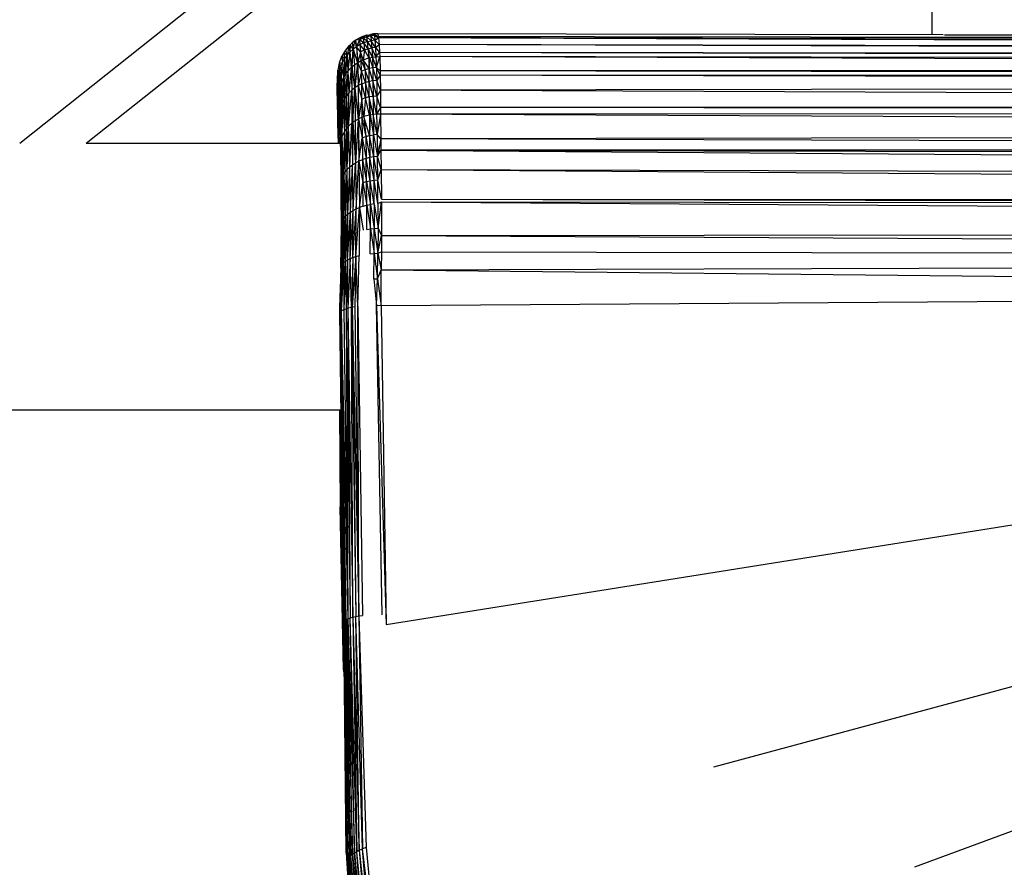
# Paper-space layout '_Inferior' of a CAD drawing. Header units: millimetres. Extents: x -50 to 1200, y -138 to 1808.
# Tile 3 of 26: x 51 to 125, y -34 to 29. Entities that reach past the tile are written whole.
import ezdxf

# ---------------------------------------------------------------- set-up
doc = ezdxf.new("R2010")
doc.units = ezdxf.units.MM

psp = doc.layouts.new('_Inferior')

# ---------------------------------------------------------------- linework, layer by layer
at = {"color": 7, "linetype": 'Continuous', "lineweight": 25}
for p, q in [((50.989, 20), (471.774, 354.507)), ((55.987, 20), (476.772, 354.507)), ((119.5, 28.132), (119.5, 31.12)), ((77.036, 28.112), (76.626, 27.963)), ((77.09, 28.126), (77.036, 28.112)), ((77.036, 28.112), (77.061, 27.982)), ((77.061, 27.982), (77.09, 28.126)), ((77.09, 28.126), (77.322, 28.175)), ((77.345, 28.046), (77.09, 28.126)), ((77.567, 28.206), (77.322, 28.175)), ((77.627, 28.081), (77.322, 28.175)), ((77.322, 28.175), (77.345, 28.046)), ((77.878, 28.215), (77.567, 28.206)), ((77.567, 28.206), (77.627, 28.081)), ((77.567, 28.206), (77.911, 28.01)), ((120.336, 28.13), (77.878, 28.215)), ((77.878, 28.215), (77.911, 28.01)), ((75.715, 27.312), (75.793, 27.392)), ((75.793, 27.392), (75.785, 26.843)), ((75.95, 27.534), (75.793, 27.392)), ((76.02, 27.061), (75.793, 27.392)), ((76.19, 27.717), (75.95, 27.534)), ((75.95, 27.534), (76.02, 27.061)), ((76.02, 27.061), (76.19, 27.717)), ((76.204, 27.727), (76.19, 27.717)), ((76.273, 27.25), (76.19, 27.717)), ((76.473, 27.888), (76.204, 27.727)), ((76.498, 27.759), (76.204, 27.727)), ((76.204, 27.727), (76.273, 27.25)), ((76.498, 27.759), (76.273, 27.25)), ((76.541, 27.409), (76.273, 27.25)), ((76.626, 27.963), (76.473, 27.888)), ((76.777, 27.887), (76.473, 27.888)), ((76.498, 27.759), (76.473, 27.888)), ((76.777, 27.887), (76.498, 27.759)), ((76.819, 27.536), (76.498, 27.759)), ((76.498, 27.759), (76.541, 27.409)), ((76.819, 27.536), (76.541, 27.409)), ((76.869, 26.997), (76.541, 27.409)), ((76.541, 27.409), (76.591, 26.873)), ((77.061, 27.982), (76.626, 27.963)), ((76.626, 27.963), (76.777, 27.887)), ((77.061, 27.982), (76.777, 27.887)), ((77.103, 27.631), (76.777, 27.887)), ((76.777, 27.887), (76.819, 27.536)), ((77.103, 27.631), (76.819, 27.536)), ((77.151, 27.09), (76.819, 27.536)), ((76.819, 27.536), (76.869, 26.997)), ((77.345, 28.046), (77.061, 27.982)), ((77.386, 27.696), (77.061, 27.982)), ((77.103, 27.631), (77.061, 27.982)), ((77.103, 27.631), (77.386, 27.696)), ((77.434, 27.153), (77.103, 27.631)), ((77.151, 27.09), (77.103, 27.631)), ((77.627, 28.081), (77.345, 28.046)), ((77.345, 28.046), (77.386, 27.696)), ((77.667, 27.731), (77.345, 28.046)), ((77.667, 27.731), (77.386, 27.696)), ((77.714, 27.188), (77.386, 27.696)), ((77.386, 27.696), (77.434, 27.153)), ((77.627, 28.081), (77.667, 27.731)), ((77.627, 28.081), (77.923, 27.908)), ((77.627, 28.081), (77.911, 28.01)), ((77.667, 27.731), (77.923, 27.908)), ((77.667, 27.731), (77.714, 27.188)), ((77.667, 27.731), (77.97, 27.41)), ((77.714, 27.188), (77.97, 27.41)), ((392.332, 27.343), (77.911, 28.01)), ((77.911, 28.01), (77.923, 27.908)), ((392.331, 27.484), (77.911, 28.01)), ((77.911, 28.01), (392.327, 27.587)), ((392.333, 27.193), (77.923, 27.908)), ((392.335, 26.752), (77.923, 27.908)), ((77.923, 27.908), (77.97, 27.41)), ((392.332, 27.343), (77.923, 27.908)), ((392.338, 26.427), (77.97, 27.41)), ((77.97, 27.41), (78.011, 26.821)), ((392.335, 26.752), (77.97, 27.41)), ((75.319, 26.793), (75.174, 26.528)), ((75.454, 26.996), (75.319, 26.793)), ((75.319, 26.793), (75.389, 26.336)), ((75.574, 26.6), (75.319, 26.793)), ((75.715, 27.312), (75.454, 26.996)), ((75.454, 26.996), (75.574, 26.6)), ((75.715, 27.312), (75.574, 26.6)), ((75.574, 26.6), (75.785, 26.843)), ((75.785, 26.843), (75.624, 25.407)), ((75.715, 27.312), (75.785, 26.843)), ((76.02, 27.061), (75.785, 26.843)), ((75.962, 25.759), (75.785, 26.843)), ((75.785, 26.843), (75.884, 25.688)), ((75.962, 25.759), (76.02, 27.061)), ((76.273, 27.25), (76.02, 27.061)), ((76.02, 27.061), (76.356, 26.05)), ((76.02, 27.061), (76.117, 25.886)), ((76.273, 27.25), (76.356, 26.05)), ((76.273, 27.25), (76.37, 26.059)), ((76.591, 26.873), (76.273, 27.25)), ((76.591, 26.873), (76.37, 26.059)), ((76.869, 26.997), (76.591, 26.873)), ((76.789, 26.272), (76.591, 26.873)), ((76.637, 26.204), (76.591, 26.873)), ((76.869, 26.997), (76.789, 26.272)), ((77.151, 27.09), (76.869, 26.997)), ((76.869, 26.997), (77.195, 26.409)), ((77.151, 27.09), (77.434, 27.153)), ((77.477, 26.469), (77.151, 27.09)), ((77.248, 26.423), (77.151, 27.09)), ((77.151, 27.09), (77.195, 26.409)), ((77.714, 27.188), (77.434, 27.153)), ((77.72, 26.499), (77.434, 27.153)), ((77.434, 27.153), (77.477, 26.469)), ((77.714, 27.188), (77.72, 26.499)), ((77.714, 27.188), (78.011, 26.821)), ((77.72, 26.499), (78.011, 26.821)), ((78.011, 26.821), (78.028, 26.511)), ((392.341, 26.104), (78.011, 26.821)), ((392.338, 26.427), (78.011, 26.821)), ((74.973, 26.002), (74.865, 25.492)), ((75.163, 26.504), (74.973, 26.002)), ((74.973, 26.002), (75.233, 26.055)), ((74.973, 26.002), (75.107, 25.763)), ((74.973, 26.002), (75.012, 25.463)), ((75.107, 25.763), (75.233, 26.055)), ((75.174, 26.528), (75.163, 26.504)), ((75.163, 26.504), (75.233, 26.055)), ((75.174, 26.528), (75.233, 26.055)), ((75.174, 26.528), (75.389, 26.336)), ((75.233, 26.055), (75.389, 26.336)), ((75.233, 26.055), (75.345, 24.992)), ((75.233, 26.055), (75.333, 24.971)), ((75.389, 26.336), (75.345, 24.992)), ((75.389, 26.336), (75.574, 26.6)), ((75.389, 26.336), (75.489, 25.226)), ((75.489, 25.226), (75.574, 26.6)), ((75.574, 26.6), (75.624, 25.407)), ((75.962, 25.759), (76.117, 25.886)), ((76.117, 25.886), (76.356, 26.05)), ((76.117, 25.886), (76.156, 24.169)), ((76.356, 26.05), (76.156, 24.169)), ((76.37, 26.059), (76.356, 26.05)), ((76.356, 26.05), (76.408, 24.325)), ((76.37, 26.059), (76.637, 26.204)), ((76.37, 26.059), (76.408, 24.325)), ((76.665, 25.411), (76.37, 26.059)), ((76.637, 26.204), (76.789, 26.272)), ((76.637, 26.204), (76.941, 25.521)), ((76.665, 25.411), (76.637, 26.204)), ((76.789, 26.272), (77.195, 26.409)), ((77.223, 25.603), (76.789, 26.272)), ((76.789, 26.272), (76.941, 25.521)), ((77.195, 26.409), (77.248, 26.423)), ((77.195, 26.409), (77.223, 25.603)), ((77.223, 25.603), (77.248, 26.423)), ((77.248, 26.423), (77.477, 26.469)), ((77.248, 26.423), (77.505, 25.658)), ((77.477, 26.469), (77.72, 26.499)), ((77.784, 25.688), (77.477, 26.469)), ((77.477, 26.469), (77.505, 25.658)), ((77.72, 26.499), (78.028, 26.511)), ((77.72, 26.499), (77.784, 25.688)), ((77.784, 25.688), (78.028, 26.511)), ((78.028, 26.511), (78.061, 25.434)), ((392.346, 25.447), (78.028, 26.511)), ((392.341, 26.104), (78.028, 26.511)), ((74.865, 25.492), (74.832, 24.966)), ((74.946, 25.162), (74.865, 25.492)), ((74.865, 25.492), (75.012, 25.463)), ((74.909, 24.863), (74.865, 25.492)), ((74.909, 24.863), (74.946, 25.162)), ((74.946, 25.162), (75.012, 25.463)), ((75.034, 24.079), (74.946, 25.162)), ((75.012, 25.463), (75.107, 25.763)), ((75.012, 25.463), (75.034, 24.079)), ((75.012, 25.463), (75.142, 24.528)), ((75.107, 25.763), (75.142, 24.528)), ((75.107, 25.763), (75.333, 24.971)), ((75.345, 24.992), (75.489, 25.226)), ((75.489, 25.226), (75.624, 25.407)), ((75.489, 25.226), (75.531, 23.567)), ((75.624, 25.407), (75.531, 23.567)), ((75.624, 25.407), (75.884, 25.688)), ((75.624, 25.407), (75.714, 23.787)), ((75.884, 25.688), (75.714, 23.787)), ((75.962, 25.759), (75.884, 25.688)), ((75.884, 25.688), (75.923, 23.988)), ((75.962, 25.759), (75.923, 23.988)), ((76.156, 24.169), (75.962, 25.759)), ((76.665, 25.411), (76.408, 24.325)), ((76.941, 25.521), (76.665, 25.411)), ((76.952, 24.559), (76.665, 25.411)), ((76.675, 24.455), (76.665, 25.411)), ((77.223, 25.603), (76.941, 25.521)), ((77.234, 24.636), (76.941, 25.521)), ((76.941, 25.521), (76.952, 24.559)), ((77.505, 25.658), (77.223, 25.603)), ((77.517, 24.687), (77.223, 25.603)), ((77.234, 24.636), (77.223, 25.603)), ((77.784, 25.688), (77.505, 25.658)), ((77.796, 24.714), (77.505, 25.658)), ((77.505, 25.658), (77.517, 24.687)), ((78.065, 25.121), (77.784, 25.688)), ((77.784, 25.688), (77.796, 24.714)), ((78.061, 25.434), (77.784, 25.688)), ((392.346, 25.447), (78.061, 25.434)), ((392.34, 24.931), (78.061, 25.434)), ((78.061, 25.434), (78.065, 25.121)), ((74.832, 24.966), (74.898, 24.571)), ((74.909, 24.863), (74.832, 24.966)), ((74.832, 24.966), (74.924, 22.377)), ((74.832, 24.966), (74.867, 22.688)), ((74.863, 22.631), (74.839, 24.514)), ((74.898, 24.571), (74.909, 24.863)), ((74.898, 24.571), (74.944, 24.212)), ((74.898, 24.571), (74.97, 22.091)), ((74.924, 22.377), (74.898, 24.571)), ((75.034, 24.079), (74.909, 24.863)), ((74.944, 24.212), (74.909, 24.863)), ((75.034, 24.079), (75.142, 24.528)), ((75.097, 22.58), (75.142, 24.528)), ((75.142, 24.528), (75.333, 24.971)), ((75.142, 24.528), (75.16, 22.835)), ((75.142, 24.528), (75.253, 23.087)), ((75.253, 23.087), (75.333, 24.971)), ((75.333, 24.971), (75.345, 24.992)), ((75.333, 24.971), (75.377, 23.333)), ((75.377, 23.333), (75.345, 24.992)), ((75.531, 23.567), (75.345, 24.992)), ((76.675, 24.455), (76.408, 24.325)), ((76.675, 24.455), (76.952, 24.559)), ((76.956, 23.399), (76.675, 24.455)), ((76.679, 23.3), (76.675, 24.455)), ((77.234, 24.636), (76.952, 24.559)), ((77.239, 23.473), (76.952, 24.559)), ((76.952, 24.559), (76.956, 23.399)), ((77.517, 24.687), (77.234, 24.636)), ((77.522, 23.521), (77.234, 24.636)), ((77.239, 23.473), (77.234, 24.636)), ((77.796, 24.714), (77.517, 24.687)), ((77.802, 23.547), (77.517, 24.687)), ((77.517, 24.687), (77.522, 23.521)), ((78.065, 25.121), (77.796, 24.714)), ((78.073, 23.99), (77.796, 24.714)), ((77.796, 24.714), (77.802, 23.547)), ((78.065, 25.121), (78.073, 23.99)), ((392.326, 24.431), (78.065, 25.121)), ((392.34, 24.931), (78.065, 25.121)), ((392.326, 24.431), (78.073, 23.99)), ((74.944, 24.212), (75, 23.614)), ((74.944, 24.212), (75.034, 24.079)), ((74.97, 22.091), (74.944, 24.212)), ((75, 23.614), (75.034, 24.079)), ((75.034, 24.079), (75.016, 23.36)), ((75.097, 22.58), (75.034, 24.079)), ((75.063, 22.326), (75.034, 24.079)), ((75.714, 23.787), (75.531, 23.567)), ((75.543, 21.128), (75.714, 23.787)), ((75.676, 21.28), (75.923, 23.988)), ((75.676, 21.28), (75.714, 23.787)), ((75.714, 23.787), (75.923, 23.988)), ((76.156, 24.169), (75.923, 23.988)), ((75.923, 23.988), (76.012, 21.574)), ((75.923, 23.988), (75.935, 21.515)), ((76.012, 21.574), (76.156, 24.169)), ((76.408, 24.325), (76.156, 24.169)), ((76.156, 24.169), (76.406, 21.816)), ((76.156, 24.169), (76.167, 21.68)), ((76.408, 24.325), (76.406, 21.816)), ((76.408, 24.325), (76.679, 23.3)), ((76.408, 24.325), (76.42, 21.823)), ((78.073, 23.99), (77.802, 23.547)), ((78.073, 23.99), (78.08, 22.686)), ((392.209, 22.697), (78.073, 23.99)), ((74.97, 22.091), (75, 23.614)), ((75, 23.614), (75.016, 23.36)), ((75.032, 21.576), (75, 23.614)), ((75.016, 23.36), (75.056, 22.076)), ((75.063, 22.326), (75.016, 23.36)), ((75.016, 23.36), (75.032, 21.576)), ((75.016, 23.36), (75.057, 21.963)), ((75.253, 23.087), (75.16, 22.835)), ((75.205, 20.539), (75.253, 23.087)), ((75.377, 23.333), (75.253, 23.087)), ((75.39, 20.913), (75.253, 23.087)), ((75.377, 23.333), (75.531, 23.567)), ((75.39, 20.913), (75.377, 23.333)), ((75.401, 20.931), (75.377, 23.333)), ((75.401, 20.931), (75.531, 23.567)), ((75.543, 21.128), (75.531, 23.567)), ((76.679, 23.3), (76.42, 21.823)), ((76.956, 23.399), (76.679, 23.3)), ((76.84, 21.998), (76.679, 23.3)), ((76.679, 23.3), (76.687, 21.943)), ((76.956, 23.399), (76.84, 21.998)), ((77.239, 23.473), (76.956, 23.399)), ((77.247, 22.109), (76.956, 23.399)), ((77.522, 23.521), (77.239, 23.473)), ((77.531, 22.156), (77.239, 23.473)), ((77.239, 23.473), (77.3, 22.12)), ((77.239, 23.473), (77.247, 22.109)), ((77.802, 23.547), (77.522, 23.521)), ((77.775, 22.179), (77.522, 23.521)), ((77.522, 23.521), (77.531, 22.156)), ((77.802, 23.547), (77.775, 22.179)), ((78.08, 22.686), (77.802, 23.547)), ((74.865, 22.386), (74.862, 22.663)), ((74.867, 22.688), (74.863, 22.631)), ((74.863, 22.631), (74.882, 22.086)), ((74.863, 22.631), (74.89, 22.34)), ((74.863, 22.631), (74.865, 22.386)), ((74.865, 22.386), (74.882, 22.086)), ((74.888, 21.508), (74.865, 22.386)), ((74.867, 22.688), (74.924, 22.377)), ((74.867, 22.688), (74.89, 22.34)), ((74.882, 22.086), (74.89, 22.34)), ((74.924, 22.377), (74.89, 22.34)), ((74.89, 22.34), (74.941, 22.08)), ((74.951, 22.011), (74.89, 22.34)), ((74.924, 22.377), (74.97, 22.091)), ((74.924, 22.377), (74.941, 22.08)), ((75.056, 22.076), (75.063, 22.326)), ((75.063, 22.326), (75.097, 22.58)), ((75.078, 19.762), (75.063, 22.326)), ((75.103, 20.158), (75.063, 22.326)), ((75.16, 22.835), (75.097, 22.58)), ((75.103, 20.158), (75.097, 22.58)), ((75.103, 20.158), (75.16, 22.835)), ((75.205, 20.539), (75.16, 22.835)), ((78.08, 22.686), (77.775, 22.179)), ((78.085, 22.185), (77.775, 22.179)), ((78.085, 22.185), (77.829, 20.651)), ((392.209, 22.697), (78.08, 22.686)), ((392.174, 22.286), (78.08, 22.686)), ((78.08, 22.686), (78.085, 22.185)), ((392.174, 22.286), (78.085, 22.185)), ((392.061, 20.772), (78.085, 22.185)), ((78.085, 22.185), (78.106, 20.333)), ((74.925, 21.779), (74.882, 22.086)), ((74.882, 22.086), (74.974, 21.845)), ((74.925, 20.985), (74.882, 22.086)), ((74.888, 21.508), (74.882, 22.086)), ((74.925, 20.985), (74.888, 21.508)), ((74.889, 21.472), (74.888, 21.508)), ((74.921, 20.001), (74.889, 21.472)), ((74.889, 21.472), (74.925, 20.985)), ((74.925, 21.779), (74.98, 21.804)), ((74.997, 21.469), (74.925, 21.779)), ((74.925, 20.985), (74.925, 21.779)), ((74.997, 21.469), (74.925, 20.985)), ((74.97, 22.091), (74.941, 22.08)), ((74.941, 22.08), (75.045, 21.335)), ((74.97, 22.091), (75.032, 21.576)), ((74.97, 22.091), (75.037, 21.473)), ((74.99, 21.727), (74.997, 21.469)), ((75.046, 21.321), (74.997, 21.469)), ((74.997, 21.469), (75.036, 20.512)), ((75.031, 21.432), (74.997, 21.469)), ((75.032, 21.576), (75.067, 20.943)), ((75.056, 22.076), (75.078, 19.762)), ((75.935, 21.515), (75.676, 21.28)), ((75.773, 18.218), (75.935, 21.515)), ((76.012, 21.574), (75.935, 21.515)), ((75.935, 21.515), (75.982, 18.383)), ((76.012, 21.574), (75.982, 18.383)), ((76.167, 21.68), (76.012, 21.574)), ((76.012, 21.574), (76.214, 18.532)), ((76.406, 21.816), (76.167, 21.68)), ((76.167, 21.68), (76.214, 18.532)), ((76.406, 21.816), (76.214, 18.532)), ((76.42, 21.823), (76.406, 21.816)), ((76.406, 21.816), (76.466, 18.662)), ((76.687, 21.943), (76.42, 21.823)), ((76.42, 21.823), (76.466, 18.662)), ((76.42, 21.823), (76.706, 20.417)), ((76.84, 21.998), (76.687, 21.943)), ((76.687, 21.943), (76.706, 20.417)), ((76.687, 21.943), (76.983, 20.509)), ((77.247, 22.109), (76.84, 21.998)), ((77.266, 20.578), (76.84, 21.998)), ((76.84, 21.998), (76.983, 20.509)), ((77.3, 22.12), (77.247, 22.109)), ((77.247, 22.109), (77.266, 20.578)), ((77.3, 22.12), (77.266, 20.578)), ((77.531, 22.156), (77.3, 22.12)), ((77.3, 22.12), (77.549, 20.625)), ((77.775, 22.179), (77.531, 22.156)), ((77.531, 22.156), (77.549, 20.625)), ((77.829, 20.651), (77.531, 22.156)), ((77.775, 22.179), (77.829, 20.651)), ((74.921, 20.001), (74.925, 20.985)), ((74.925, 20.985), (75.036, 20.512)), ((74.949, 20), (74.925, 20.985)), ((74.927, 20), (74.925, 20.985)), ((75.068, 20.841), (75.036, 20.512)), ((75.39, 20.913), (75.205, 20.539)), ((75.313, 17.648), (75.39, 20.913)), ((75.401, 20.931), (75.39, 20.913)), ((75.437, 17.847), (75.39, 20.913)), ((75.543, 21.128), (75.401, 20.931)), ((75.437, 17.847), (75.401, 20.931)), ((75.59, 18.038), (75.401, 20.931)), ((75.676, 21.28), (75.543, 21.128)), ((75.59, 18.038), (75.543, 21.128)), ((75.59, 18.038), (75.676, 21.28)), ((75.773, 18.218), (75.676, 21.28)), ((392.061, 20.772), (78.106, 20.333)), ((55.987, 20), (75.076, 20)), ((74.921, 20), (74.921, 20.001)), ((74.921, 20), (74.921, 20.001)), ((74.921, 20.001), (74.921, 20)), ((75.036, 20.512), (74.999, 20)), ((75.036, 20.512), (75.031, 20)), ((75.072, 20.427), (75.036, 20.512)), ((75.036, 20.512), (75.063, 20)), ((75.078, 19.762), (75.103, 20.158)), ((75.095, 18.356), (75.103, 20.158)), ((75.205, 20.539), (75.103, 20.158)), ((75.103, 20.158), (75.124, 17.036)), ((75.103, 20.158), (75.158, 17.239)), ((75.158, 17.239), (75.205, 20.539)), ((75.221, 17.444), (75.205, 20.539)), ((75.313, 17.648), (75.205, 20.539)), ((76.466, 18.662), (76.706, 20.417)), ((76.706, 20.417), (76.983, 20.509)), ((76.706, 20.417), (76.733, 18.771)), ((76.706, 20.417), (77.009, 18.86)), ((76.983, 20.509), (77.266, 20.578)), ((76.983, 20.509), (77.009, 18.86)), ((76.983, 20.509), (77.291, 18.927)), ((77.266, 20.578), (77.549, 20.625)), ((77.573, 18.974), (77.266, 20.578)), ((77.266, 20.578), (77.291, 18.927)), ((77.829, 20.651), (77.549, 20.625)), ((77.549, 20.625), (77.852, 19.001)), ((77.573, 18.974), (77.549, 20.625)), ((77.829, 20.651), (77.852, 19.001)), ((78.106, 20.333), (77.829, 20.651)), ((78.106, 20.333), (77.852, 19.001)), ((78.106, 20.333), (78.118, 19.486)), ((392.052, 19.434), (78.106, 20.333)), ((75.078, 19.762), (75.095, 18.356)), ((77.852, 19.001), (78.118, 19.486)), ((78.118, 19.486), (392.245, 17.187)), ((78.118, 19.486), (392.091, 18.878)), ((78.118, 19.486), (78.137, 18.042)), ((392.052, 19.434), (78.118, 19.486)), ((75.982, 18.383), (76.214, 18.532)), ((76.028, 14.956), (76.214, 18.532)), ((76.214, 18.532), (76.466, 18.662)), ((76.214, 18.532), (76.26, 15.077)), ((76.26, 15.077), (76.466, 18.662)), ((76.466, 18.662), (76.733, 18.771)), ((76.466, 18.662), (76.511, 15.183)), ((76.466, 18.662), (76.759, 17.045)), ((77.009, 18.86), (76.733, 18.771)), ((76.733, 18.771), (76.759, 17.045)), ((76.733, 18.771), (77.035, 17.129)), ((77.291, 18.927), (77.009, 18.86)), ((77.035, 17.129), (77.009, 18.86)), ((77.316, 17.192), (77.009, 18.86)), ((77.573, 18.974), (77.291, 18.927)), ((77.316, 17.192), (77.291, 18.927)), ((77.597, 17.237), (77.291, 18.927)), ((77.852, 19.001), (77.573, 18.974)), ((77.875, 17.264), (77.573, 18.974)), ((77.597, 17.237), (77.573, 18.974)), ((77.875, 17.264), (77.852, 19.001)), ((78.137, 18.042), (77.852, 19.001)), ((75.095, 18.356), (75.124, 17.036)), ((75.095, 18.356), (75.114, 17.005)), ((75.313, 17.648), (75.437, 17.847)), ((75.354, 14.361), (75.437, 17.847)), ((75.437, 17.847), (75.59, 18.038)), ((75.479, 14.521), (75.437, 17.847)), ((75.479, 14.521), (75.59, 18.038)), ((75.59, 18.038), (75.773, 18.218)), ((75.634, 14.676), (75.59, 18.038)), ((75.634, 14.676), (75.773, 18.218)), ((75.773, 18.218), (75.982, 18.383)), ((75.818, 14.821), (75.773, 18.218)), ((75.818, 14.821), (75.982, 18.383)), ((76.028, 14.956), (75.982, 18.383)), ((77.875, 17.264), (78.137, 18.042)), ((78.137, 18.042), (78.159, 15.807)), ((78.137, 18.042), (392.317, 15.658)), ((78.137, 18.042), (392.245, 17.187)), ((75.114, 17.005), (75.124, 17.036)), ((75.114, 17.005), (75.128, 16.018)), ((75.124, 17.036), (75.158, 17.239)), ((75.155, 13.871), (75.124, 17.036)), ((75.128, 16.018), (75.124, 17.036)), ((75.155, 13.871), (75.158, 17.239)), ((75.158, 17.239), (75.221, 17.444)), ((75.192, 14.033), (75.158, 17.239)), ((75.192, 14.033), (75.221, 17.444)), ((75.221, 17.444), (75.313, 17.648)), ((75.221, 17.444), (75.258, 14.198)), ((75.258, 14.198), (75.313, 17.648)), ((75.354, 14.361), (75.313, 17.648)), ((76.511, 15.183), (76.759, 17.045)), ((76.759, 17.045), (77.035, 17.129)), ((76.777, 15.274), (76.759, 17.045)), ((76.759, 17.045), (77.052, 15.347)), ((77.035, 17.129), (77.316, 17.192)), ((77.035, 17.129), (77.332, 15.403)), ((77.052, 15.347), (77.035, 17.129)), ((77.316, 17.192), (77.597, 17.237)), ((77.332, 15.403), (77.316, 17.192)), ((77.613, 15.442), (77.316, 17.192)), ((77.597, 17.237), (77.875, 17.264)), ((77.613, 15.442), (77.597, 17.237)), ((77.891, 15.466), (77.597, 17.237)), ((77.891, 15.466), (77.875, 17.264)), ((78.159, 15.807), (77.875, 17.264)), ((75.128, 16.018), (75.143, 13.816)), ((75.155, 13.871), (75.128, 16.018)), ((77.891, 15.466), (78.16, 15.614)), ((77.893, 13.617), (78.16, 15.614)), ((78.159, 15.807), (392.333, 15.186)), ((78.159, 15.807), (392.317, 15.658)), ((78.16, 15.614), (78.162, 13.086)), ((78.16, 15.614), (392.367, 13.376)), ((78.16, 15.614), (392.333, 15.186)), ((75.605, 11.242), (75.818, 14.821)), ((75.634, 14.676), (75.818, 14.821)), ((75.791, 11.338), (76.028, 14.956)), ((75.791, 11.338), (75.818, 14.821)), ((75.818, 14.821), (76.028, 14.956)), ((76.002, 11.427), (76.26, 15.077)), ((76.002, 11.427), (76.028, 14.956)), ((76.028, 14.956), (76.26, 15.077)), ((76.237, 11.506), (76.511, 15.183)), ((76.237, 11.506), (76.26, 15.077)), ((76.26, 15.077), (76.511, 15.183)), ((76.511, 15.183), (76.49, 11.575)), ((76.777, 15.274), (76.511, 15.183)), ((76.511, 15.183), (76.778, 13.466)), ((76.777, 15.274), (77.052, 15.347)), ((77.052, 15.347), (77.332, 15.403)), ((77.054, 13.525), (77.052, 15.347)), ((77.052, 15.347), (77.334, 13.57)), ((77.613, 15.442), (77.332, 15.403)), ((77.334, 13.57), (77.332, 15.403)), ((77.332, 15.403), (77.616, 13.6)), ((77.613, 15.442), (77.893, 13.617)), ((77.613, 15.442), (77.616, 13.6)), ((77.891, 15.466), (77.893, 13.617)), ((75.157, 10.807), (75.258, 14.198)), ((75.258, 14.198), (75.192, 14.033)), ((75.224, 10.919), (75.354, 14.361)), ((75.224, 10.919), (75.258, 14.198)), ((75.258, 14.198), (75.354, 14.361)), ((75.321, 11.03), (75.479, 14.521)), ((75.321, 11.03), (75.354, 14.361)), ((75.354, 14.361), (75.479, 14.521)), ((75.448, 11.139), (75.634, 14.676)), ((75.448, 11.139), (75.479, 14.521)), ((75.479, 14.521), (75.634, 14.676)), ((75.605, 11.242), (75.634, 14.676)), ((75.106, 10.632), (75.155, 13.871)), ((75.143, 13.816), (75.106, 10.632)), ((75.118, 10.695), (75.192, 14.033)), ((75.118, 10.695), (75.155, 13.871)), ((75.143, 13.816), (75.155, 13.871)), ((75.192, 14.033), (75.155, 13.871)), ((75.157, 10.807), (75.192, 14.033)), ((77.054, 13.525), (77.334, 13.57)), ((77.317, 11.709), (77.334, 13.57)), ((77.334, 13.57), (77.616, 13.6)), ((77.334, 13.57), (77.6, 11.73)), ((77.6, 11.73), (77.616, 13.6)), ((77.616, 13.6), (77.893, 13.617)), ((77.616, 13.6), (77.88, 11.74)), ((77.893, 13.617), (77.88, 11.74)), ((77.893, 13.617), (78.162, 13.086)), ((78.162, 13.086), (392.367, 13.376)), ((77.88, 11.74), (78.162, 13.086)), ((78.162, 13.086), (78.153, 11.84)), ((78.162, 13.086), (392.374, 11.464)), ((77.88, 11.74), (78.153, 11.84)), ((78.153, 11.84), (78.14, 10.504)), ((78.153, 11.84), (392.374, 11.464)), ((75.321, 11.03), (75.448, 11.139)), ((75.448, 11.139), (75.335, 7.525)), ((75.448, 11.139), (75.605, 11.242)), ((75.448, 11.139), (75.495, 7.582)), ((75.605, 11.242), (75.495, 7.582)), ((75.605, 11.242), (75.791, 11.338)), ((75.605, 11.242), (75.618, 7.618)), ((75.791, 11.338), (75.618, 7.618)), ((75.791, 11.338), (76.002, 11.427)), ((75.902, 7.682), (75.791, 11.338)), ((76.002, 11.427), (75.902, 7.682)), ((76.237, 11.506), (75.964, 7.693)), ((76.002, 11.427), (75.964, 7.693)), ((76.002, 11.427), (76.237, 11.506)), ((76.237, 11.506), (76.144, 7.722)), ((76.237, 11.506), (76.49, 11.575)), ((76.369, 7.751), (76.237, 11.506)), ((76.369, 7.751), (76.49, 11.575)), ((77.317, 11.709), (77.6, 11.73)), ((77.575, 9.815), (77.6, 11.73)), ((77.6, 11.73), (77.88, 11.74)), ((77.6, 11.73), (77.858, 9.818)), ((77.858, 9.818), (77.88, 11.74)), ((77.88, 11.74), (78.14, 10.504)), ((78.14, 10.504), (392.374, 11.464)), ((75.157, 10.807), (75.03, 7.316)), ((75.03, 7.316), (75.118, 10.695)), ((75.118, 10.695), (75.053, 8.737)), ((75.106, 10.632), (75.053, 8.737)), ((75.106, 10.632), (75.118, 10.695)), ((75.118, 10.695), (75.157, 10.807)), ((75.321, 11.03), (75.139, 7.423)), ((75.224, 10.919), (75.139, 7.423)), ((75.157, 10.807), (75.139, 7.423)), ((75.157, 10.807), (75.224, 10.919)), ((75.224, 10.919), (75.321, 11.03)), ((75.321, 11.03), (75.335, 7.525)), ((77.858, 9.818), (78.14, 10.504)), ((78.123, 7.803), (78.14, 10.504)), ((78.14, 10.504), (235.178, 8.828)), ((77.575, 9.815), (77.858, 9.818)), ((77.575, 9.815), (77.784, 7.813)), ((77.784, 7.813), (77.858, 9.818)), ((77.858, 9.818), (78.123, 7.803)), ((75.053, 8.737), (74.999, 7.202)), ((75.03, 7.316), (75.053, 8.737)), ((235.178, 8.828), (78.123, 7.803)), ((78.508, -16.119), (235.178, 8.828)), ((103.113, -26.816), (235.178, 8.828)), ((118.214, -34.31), (235.178, 8.828)), ((75.03, 7.316), (75.139, 7.423)), ((75.139, 7.423), (75.335, 7.525)), ((75.139, 7.423), (75.63, -15.703)), ((75.499, -15.78), (75.139, 7.423)), ((75.404, -15.865), (75.139, 7.423)), ((75.335, 7.525), (75.495, 7.582)), ((75.335, 7.525), (75.63, -15.703)), ((75.618, 7.618), (75.495, 7.582)), ((75.495, 7.582), (75.795, -15.633)), ((75.495, 7.582), (75.63, -15.703)), ((75.902, 7.682), (75.618, 7.618)), ((75.618, 7.618), (75.991, -15.572)), ((75.618, 7.618), (75.795, -15.633)), ((75.964, 7.693), (75.902, 7.682)), ((75.902, 7.682), (76.216, -15.52)), ((75.991, -15.572), (75.902, 7.682)), ((76.144, 7.722), (75.964, 7.693)), ((75.964, 7.693), (76.466, -15.477)), ((75.964, 7.693), (76.216, -15.52)), ((76.144, 7.722), (76.466, -15.477)), ((76.369, 7.751), (76.736, -15.444)), ((76.466, -15.477), (76.369, 7.751)), ((78.211, -15.405), (77.784, 7.813)), ((77.784, 7.813), (78.508, -16.119)), ((78.123, 7.803), (77.784, 7.813)), ((78.123, 7.803), (78.508, -16.119)), ((75.03, 7.316), (74.999, 7.202)), ((74.999, 7.202), (75.316, -16.054)), ((75.03, 7.316), (75.404, -15.865)), ((75.343, -15.957), (75.03, 7.316)), ((75.316, -16.054), (75.03, 7.316)), ((0.347, 0), (75.097, 0)), ((74.998, 0), (75.051, -7.294)), ((75.002, 0), (75.051, -7.294)), ((75.087, -7.372), (75.018, 0)), ((75.087, -7.372), (75.037, 0)), ((75.151, -7.45), (75.065, 0)), ((75.151, -7.45), (75.102, -0.362)), ((75.051, -7.294), (75.087, -7.372)), ((75.051, -7.294), (75.32, -16.405)), ((75.326, -16.918), (75.051, -7.294)), ((75.306, -19.525), (75.051, -7.294)), ((75.087, -7.372), (75.151, -7.45)), ((75.087, -7.372), (75.289, -14.07)), ((75.087, -7.372), (75.308, -15.445)), ((75.151, -7.45), (75.237, -10.22)), ((75.151, -7.45), (75.251, -11.272)), ((75.151, -7.45), (75.199, -7.491)), ((75.991, -15.572), (76.216, -15.52)), ((76.216, -15.52), (76.466, -15.477)), ((76.491, -33.076), (76.216, -15.52)), ((76.724, -32.968), (76.216, -15.52)), ((76.466, -15.477), (76.736, -15.444)), ((76.466, -15.477), (76.999, -32.857)), ((76.466, -15.477), (76.724, -32.968)), ((75.316, -16.054), (75.343, -15.957)), ((75.316, -16.054), (75.605, -33.185)), ((75.51, -33.271), (75.316, -16.054)), ((75.343, -15.957), (75.404, -15.865)), ((75.745, -33.486), (75.343, -15.957)), ((75.605, -33.185), (75.343, -15.957)), ((75.404, -15.865), (75.499, -15.78)), ((75.745, -33.486), (75.404, -15.865)), ((75.404, -15.865), (75.859, -33.461)), ((75.499, -15.78), (75.63, -15.703)), ((75.859, -33.461), (75.499, -15.78)), ((75.499, -15.78), (75.98, -33.379)), ((75.63, -15.703), (75.795, -15.633)), ((75.98, -33.379), (75.63, -15.703)), ((75.63, -15.703), (76.122, -33.283)), ((75.795, -15.633), (75.991, -15.572)), ((76.122, -33.283), (75.795, -15.633)), ((76.291, -33.181), (75.795, -15.633)), ((75.991, -15.572), (76.491, -33.076)), ((75.991, -15.572), (76.291, -33.181)), ((75.306, -19.525), (75.367, -20.583)), ((75.482, -30.78), (75.476, -32.413)), ((75.476, -32.413), (75.51, -33.271)), ((75.51, -33.271), (75.605, -33.185)), ((75.895, -40.08), (75.605, -33.185)), ((75.605, -33.185), (76.402, -43.393)), ((75.605, -33.185), (75.745, -33.486)), ((76.122, -33.283), (76.291, -33.181)), ((76.491, -33.076), (76.291, -33.181)), ((77.263, -43.003), (76.291, -33.181)), ((77.038, -43.147), (76.291, -33.181)), ((76.491, -33.076), (76.724, -32.968)), ((76.491, -33.076), (77.555, -42.84)), ((76.491, -33.076), (77.263, -43.003)), ((76.999, -32.857), (76.724, -32.968)), ((77.944, -42.656), (76.724, -32.968)), ((77.555, -42.84), (76.724, -32.968)), ((76.999, -32.857), (77.944, -42.656)), ((75.51, -33.271), (75.895, -40.08)), ((75.745, -33.486), (75.859, -33.461)), ((76.402, -43.393), (75.745, -33.486)), ((76.574, -43.425), (75.745, -33.486)), ((75.98, -33.379), (75.859, -33.461)), ((76.574, -43.425), (75.859, -33.461)), ((76.712, -43.368), (75.859, -33.461)), ((75.98, -33.379), (76.122, -33.283)), ((75.98, -33.379), (76.86, -43.27)), ((76.712, -43.368), (75.98, -33.379)), ((76.86, -43.27), (76.122, -33.283)), ((76.122, -33.283), (77.038, -43.147))]:
    psp.add_line(p, q, dxfattribs=at)
psp.add_open_spline([(130.5, 28.12), (130.426, 28.12), (130.313, 28.12), (129.628, 28.12), (128.918, 28.12), (128.037, 28.12), (126.756, 28.12), (125, 28.12), (123.243, 28.12), (121.966, 28.12), (121.092, 28.12), (120.653, 28.12), (120.441, 28.12)], degree=3, knots=[0, 0, 0, 0, 0.147492, 0.22689, 0.307972, 0.389055, 0.468453, 0.615945, 0.763437, 0.842835, 0.923917, 1, 1, 1, 1], dxfattribs=at)

doc.saveas('drawing.dxf')
